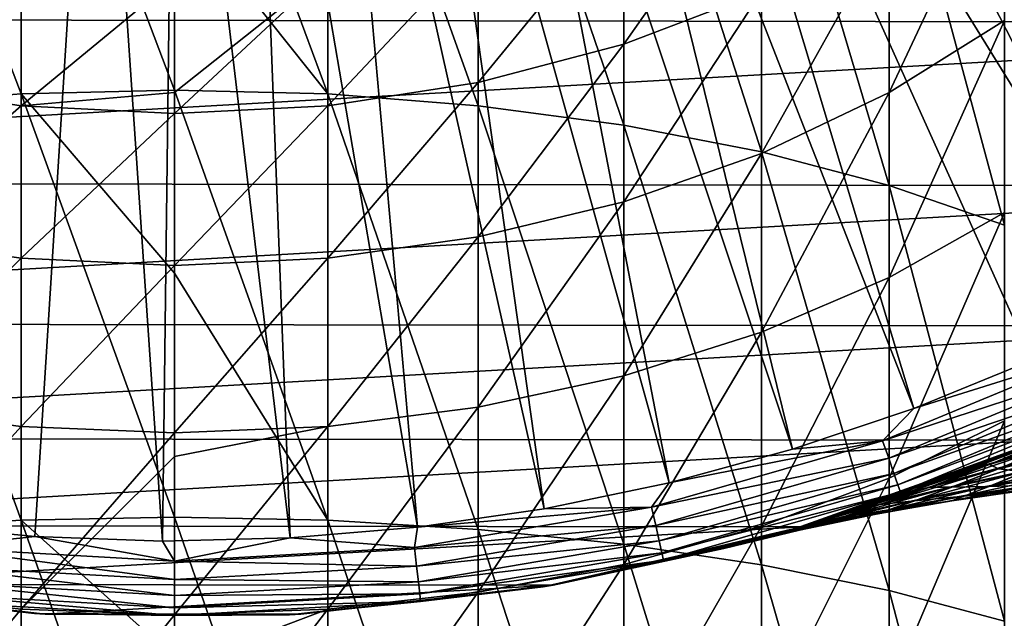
# Model space of a CAD drawing. Header units: metres. Extents: x -22 to 80, y -171 to 22.
# Tile 35 of 77: x -1.58 to 8.48, y -22.5 to -16.38. Entities that reach past the tile are written whole.
import ezdxf

# ---------------------------------------------------------------- set-up
doc = ezdxf.new("R2010")
doc.units = ezdxf.units.M
doc.layers.add('solid_12421142', color=7, linetype='CONTINUOUS')

msp = doc.modelspace()

# ---------------------------------------------------------------- linework, layer by layer
at = {"layer": 'solid_12421142'}
for points in [[(13.253094, -17.200338, 120.013718), (7.414196, -9.113272, 120.187675), (6.775, -9.597989, 120.187675)], [(13.253094, -17.200338, 120.013718), (14.263875, -16.371866, 120.013718), (7.414196, -9.113272, 120.187675)], [(12.194301, -17.966501, 120.013718), (6.775, -9.597989, 120.187675), (6.104216, -10.037956, 120.187675)], [(12.194301, -17.966501, 120.013718), (13.253094, -17.200338, 120.013718), (6.775, -9.597989, 120.187675)], [(11.091332, -18.667578, 120.013718), (6.104216, -10.037956, 120.187675), (5.404972, -10.431122, 120.187675)], [(11.091332, -18.667578, 120.013718), (12.194301, -17.966501, 120.013718), (6.104216, -10.037956, 120.187675)], [(9.948185, -19.301029, 120.013718), (5.404972, -10.431122, 120.187675), (4.680526, -10.775653, 120.187675)], [(9.948185, -19.301029, 120.013718), (11.091332, -18.667578, 120.013718), (5.404972, -10.431122, 120.187675)], [(7.558046, -20.356131, 120.013718), (4.680526, -10.775653, 120.187675), (3.934258, -11.069942, 120.187675)], [(8.768999, -19.864561, 120.013718), (9.948185, -19.301029, 120.013718), (4.680526, -10.775653, 120.187675)], [(7.558046, -20.356131, 120.013718), (8.768999, -19.864561, 120.013718), (4.680526, -10.775653, 120.187675)], [(6.319713, -20.773958, 120.013718), (3.934258, -11.069942, 120.187675), (3.169647, -11.312619, 120.187675)], [(6.319713, -20.773958, 120.013718), (7.558046, -20.356131, 120.013718), (3.934258, -11.069942, 120.187675)], [(5.058487, -21.116529, 120.013718), (3.169647, -11.312619, 120.187675), (2.390258, -11.502551, 120.187675)], [(5.058487, -21.116529, 120.013718), (6.319713, -20.773958, 120.013718), (3.169647, -11.312619, 120.187675)], [(3.778935, -21.382605, 120.013718), (2.390258, -11.502551, 120.187675), (1.599724, -11.638853, 120.187675)], [(3.778935, -21.382605, 120.013718), (5.058487, -21.116529, 120.013718), (2.390258, -11.502551, 120.187675)], [(-2.730081, -21.541653, 120.013718), (-0.801731, -11.720889, 120.187675), (-1.599724, -11.638853, 120.187675)], [(2.485694, -21.571218, 120.013718), (1.599724, -11.638853, 120.187675), (0.801731, -11.720889, 120.187675)], [(2.485694, -21.571218, 120.013718), (3.778935, -21.382605, 120.013718), (1.599724, -11.638853, 120.187675)], [(-2.730081, -21.541653, 120.013718), (-1.429171, -21.666878, 120.013718), (-0.801731, -11.720889, 120.187675)], [(-1.429171, -21.666878, 120.013718), (-0.123084, -21.713614, 120.013718), (-0.801731, -11.720889, 120.187675)], [(-0.123084, -21.713614, 120.013718), (0, -11.748277, 120.187675), (-0.801731, -11.720889, 120.187675)], [(-0.123084, -21.713614, 120.013718), (1.183449, -21.681688, 120.013718), (0, -11.748277, 120.187675)], [(1.183449, -21.681688, 120.013718), (0.801731, -11.720889, 120.187675), (0, -11.748277, 120.187675)], [(1.183449, -21.681688, 120.013718), (2.485694, -21.571218, 120.013718), (0.801731, -11.720889, 120.187675)], [(-1.566314, -12.95688, 257.164246), (-3.105829, -13.104204, 256.895782), (-1.566314, -17.139828, 259.201965)], [(-1.566314, -12.95688, 257.164246), (0, -17.099403, 259.296326), (0, -15.16759, 258.417755)], [(-1.566314, -12.95688, 257.164246), (-1.566314, -17.139828, 259.201965), (0, -17.099403, 259.296326)], [(0, -12.90749, 257.254242), (0, -15.16759, 258.417755), (1.566314, -17.139828, 259.201965)], [(1.566314, -12.95688, 257.164246), (0, -12.90749, 257.254242), (1.566314, -17.139828, 259.201965)], [(1.566314, -12.95688, 257.164246), (1.566314, -17.139828, 259.201965), (3.105829, -17.260408, 258.920471)], [(3.105829, -13.104204, 256.895782), (1.566314, -12.95688, 257.164246), (3.105829, -17.260408, 258.920471)], [(-3.105829, -13.104204, 256.895782), (-3.105829, -17.260408, 258.920471), (-1.566314, -17.139828, 259.201965)], [(3.105829, -13.104204, 256.895782), (3.105829, -17.260408, 258.920471), (4.592201, -17.459084, 258.456665)], [(4.592201, -13.346943, 256.453461), (3.105829, -13.104204, 256.895782), (4.592201, -17.459084, 258.456665)], [(4.592201, -13.346943, 256.453461), (4.592201, -17.459084, 258.456665), (6, -17.732452, 257.818512)], [(6, -13.680943, 255.844833), (4.592201, -13.346943, 256.453461), (6, -17.732452, 257.818512)], [(6, -13.680943, 255.844833), (6, -17.732452, 257.818512), (7.305137, -18.07584, 257.016907)], [(7.305137, -14.100487, 255.080322), (6, -13.680943, 255.844833), (7.305137, -18.07584, 257.016907)], [(7.305137, -14.100487, 255.080322), (7.305137, -18.07584, 257.016907), (8.485281, -18.483368, 256.065552)], [(8.485281, -14.598399, 254.173004), (7.305137, -14.100487, 255.080322), (8.485281, -18.483368, 256.065552)], [(17.187214, -14.520933), (15.390841, -16.412615), (-15.444665, -16.362181)], [(6, -14.622163, 229.271729), (6, -16.090895, 231.279449), (4.592201, -16.63065, 230.842819)], [(4.592201, -15.201736, 228.889526), (6, -14.622163, 229.271729), (4.592201, -16.63065, 230.842819)], [(8.485281, -14.608249, 232.478836), (8.485281, -16.388226, 234.472778), (7.305137, -17.125917, 233.746872)], [(7.305137, -15.412893, 231.827927), (8.485281, -14.608249, 232.478836), (7.305137, -17.125917, 233.746872)], [(0, -15.16759, 258.417755), (0, -17.099403, 259.296326), (1.566314, -17.139828, 259.201965)], [(4.592201, -15.201736, 228.889526), (4.592201, -16.63065, 230.842819), (3.105829, -17.022924, 230.525497)], [(3.105829, -15.62295, 228.611755), (4.592201, -15.201736, 228.889526), (3.105829, -17.022924, 230.525497)], [(7.305137, -15.412893, 231.827927), (7.305137, -17.125917, 233.746872), (6, -17.747501, 233.135208)], [(6, -16.090895, 231.279449), (7.305137, -15.412893, 231.827927), (6, -17.747501, 233.135208)], [(-3.105829, -15.62295, 228.611755), (-1.566314, -15.878595, 228.443176), (-3.105829, -17.022924, 230.525497)], [(3.105829, -15.62295, 228.611755), (3.105829, -17.022924, 230.525497), (1.566314, -17.261005, 230.332901)], [(1.566314, -15.878595, 228.443176), (3.105829, -15.62295, 228.611755), (1.566314, -17.261005, 230.332901)], [(-1.566314, -15.878595, 228.443176), (-1.566314, -17.261005, 230.332901), (-3.105829, -17.022924, 230.525497)], [(-1.566314, -15.878595, 228.443176), (0, -15.9643, 228.386658), (-1.566314, -17.261005, 230.332901)], [(1.566314, -15.878595, 228.443176), (1.566314, -17.261005, 230.332901), (0, -17.340822, 230.268341)], [(1.566314, -15.878595, 228.443176), (0, -17.340822, 230.268341), (0, -17.124641, 229.997116)], [(0, -15.9643, 228.386658), (1.566314, -15.878595, 228.443176), (0, -17.124641, 229.997116)], [(-1.566314, -17.261005, 230.332901), (0, -15.9643, 228.386658), (0, -17.124641, 229.997116)], [(6, -16.090895, 231.279449), (6, -17.747501, 233.135208), (4.592201, -18.242344, 232.64827)], [(4.592201, -16.63065, 230.842819), (6, -16.090895, 231.279449), (4.592201, -18.242344, 232.64827)], [(15.390841, -16.412615), (-13.442631, -18.040722), (-15.444665, -16.362181)], [(8.485281, -16.388226, 234.472778), (8.485281, -18.353273, 236.284622), (7.305137, -19.01705, 235.490555)], [(7.305137, -17.125917, 233.746872), (8.485281, -16.388226, 234.472778), (7.305137, -19.01705, 235.490555)], [(15.390841, -16.412615), (13.386173, -18.08292), (-13.442631, -18.040722)], [(4.592201, -16.63065, 230.842819), (4.592201, -18.242344, 232.64827), (3.105829, -18.601978, 232.294373)], [(3.105829, -17.022924, 230.525497), (4.592201, -16.63065, 230.842819), (3.105829, -18.601978, 232.294373)], [(-3.105829, -17.022924, 230.525497), (-1.566314, -17.261005, 230.332901), (-3.105829, -18.601978, 232.294373)], [(-1.566314, -17.139828, 259.201965), (0, -18.972271, 260.052368), (0, -17.099403, 259.296326)], [(0, -17.099403, 259.296326), (0, -18.972271, 260.052368), (1.566314, -21.500753, 260.824188)], [(1.566314, -17.139828, 259.201965), (0, -17.099403, 259.296326), (1.566314, -21.500753, 260.824188)], [(3.105829, -17.022924, 230.525497), (3.105829, -18.601978, 232.294373), (1.566314, -18.820251, 232.07959)], [(1.566314, -17.261005, 230.332901), (3.105829, -17.022924, 230.525497), (1.566314, -18.820251, 232.07959)], [(-1.566314, -17.139828, 259.201965), (-3.105829, -17.260408, 258.920471), (-1.566314, -21.500753, 260.824188)], [(-1.566314, -17.261005, 230.332901), (0, -17.124641, 229.997116), (0, -17.340822, 230.268341)], [(-1.566314, -17.139828, 259.201965), (0, -21.469677, 260.922028), (0, -18.972271, 260.052368)], [(-1.566314, -17.139828, 259.201965), (-1.566314, -21.500753, 260.824188), (0, -21.469677, 260.922028)], [(1.566314, -17.139828, 259.201965), (1.566314, -21.500753, 260.824188), (3.105829, -21.593454, 260.532318)], [(3.105829, -17.260408, 258.920471), (1.566314, -17.139828, 259.201965), (3.105829, -21.593454, 260.532318)], [(7.305137, -17.125917, 233.746872), (7.305137, -19.01705, 235.490555), (6, -19.576353, 234.821472)], [(6, -17.747501, 233.135208), (7.305137, -17.125917, 233.746872), (6, -19.576353, 234.821472)], [(-3.105829, -17.260408, 258.920471), (-3.105829, -21.593454, 260.532318), (-1.566314, -21.500753, 260.824188)], [(-1.566314, -17.261005, 230.332901), (-1.566314, -18.820251, 232.07959), (-3.105829, -18.601978, 232.294373)], [(-1.566314, -17.261005, 230.332901), (0, -17.340822, 230.268341), (-1.566314, -18.820251, 232.07959)], [(1.566314, -17.261005, 230.332901), (1.566314, -18.820251, 232.07959), (0, -18.893425, 232.007584)], [(1.566314, -17.261005, 230.332901), (0, -18.893425, 232.007584), (0, -17.340822, 230.268341)], [(3.105829, -17.260408, 258.920471), (3.105829, -21.593454, 260.532318), (4.592201, -21.746191, 260.051422)], [(4.592201, -17.459084, 258.456665), (3.105829, -17.260408, 258.920471), (4.592201, -21.746191, 260.051422)], [(-1.566314, -18.820251, 232.07959), (0, -17.340822, 230.268341), (0, -18.893425, 232.007584)], [(4.592201, -17.459084, 258.456665), (4.592201, -21.746191, 260.051422), (6, -21.95635, 259.389771)], [(6, -17.732452, 257.818512), (4.592201, -17.459084, 258.456665), (6, -21.95635, 259.389771)], [(6, -17.747501, 233.135208), (6, -19.576353, 234.821472), (4.592201, -20.021614, 234.288803)], [(4.592201, -18.242344, 232.64827), (6, -17.747501, 233.135208), (4.592201, -20.021614, 234.288803)], [(6, -17.732452, 257.818512), (6, -21.95635, 259.389771), (7.305137, -22.220337, 258.558624)], [(7.305137, -18.07584, 257.016907), (6, -17.732452, 257.818512), (7.305137, -22.220337, 258.558624)], [(13.386173, -18.08292), (-11.252254, -19.484221), (-13.442631, -18.040722)], [(13.386173, -18.08292), (11.197533, -19.515715), (-11.252254, -19.484221)], [(7.305137, -18.07584, 257.016907), (7.305137, -22.220337, 258.558624), (8.485281, -22.533634, 257.572205)], [(8.485281, -18.483368, 256.065552), (7.305137, -18.07584, 257.016907), (8.485281, -22.533634, 257.572205)], [(4.592201, -18.242344, 232.64827), (4.592201, -20.021614, 234.288803), (3.105829, -20.345215, 233.901688)], [(3.105829, -18.601978, 232.294373), (4.592201, -18.242344, 232.64827), (3.105829, -20.345215, 233.901688)], [(8.485281, -18.353273, 236.284622), (8.485281, -20.484848, 237.897247), (7.305137, -21.068445, 237.042511)], [(7.305137, -19.01705, 235.490555), (8.485281, -18.353273, 236.284622), (7.305137, -21.068445, 237.042511)], [(-3.105829, -18.601978, 232.294373), (-1.566314, -18.820251, 232.07959), (-3.105829, -20.345215, 233.901688)], [(3.105829, -18.601978, 232.294373), (3.105829, -20.345215, 233.901688), (1.566314, -20.541616, 233.666748)], [(1.566314, -18.820251, 232.07959), (3.105829, -18.601978, 232.294373), (1.566314, -20.541616, 233.666748)], [(-1.566314, -18.820251, 232.07959), (-1.566314, -20.541616, 233.666748), (-3.105829, -20.345215, 233.901688)], [(-1.566314, -18.820251, 232.07959), (0, -18.893425, 232.007584), (-1.566314, -20.541616, 233.666748)], [(1.566314, -18.820251, 232.07959), (1.566314, -20.541616, 233.666748), (0, -20.607458, 233.587982)], [(1.566314, -18.820251, 232.07959), (0, -20.607458, 233.587982), (0, -18.893425, 232.007584)], [(-1.566314, -20.541616, 233.666748), (0, -18.893425, 232.007584), (0, -20.607458, 233.587982)], [(0, -18.972271, 260.052368), (0, -21.469677, 260.922028), (1.566314, -21.500753, 260.824188)], [(7.305137, -19.01705, 235.490555), (7.305137, -21.068445, 237.042511), (6, -21.56019, 236.322327)], [(6, -19.576353, 234.821472), (7.305137, -19.01705, 235.490555), (6, -21.56019, 236.322327)], [(11.197533, -19.515715), (-8.909835, -20.659353), (-11.252254, -19.484221)], [(11.197533, -19.515715), (8.861232, -20.680548), (-8.909835, -20.659353)], [(6, -19.576353, 234.821472), (6, -21.56019, 236.322327), (4.592201, -21.951668, 235.748978)], [(4.592201, -20.021614, 234.288803), (6, -19.576353, 234.821472), (4.592201, -21.951668, 235.748978)], [(7.238883, -20.68754, 119.983719), (9.509636, -19.746962, 119.983719), (7.558046, -20.356131, 120.013718)], [(9.592085, -19.918169, 119.902275), (9.509636, -19.746962, 119.983719), (7.238883, -20.68754, 119.983719)], [(9.509636, -19.746962, 119.983719), (8.768999, -19.864561, 120.013718), (7.558046, -20.356131, 120.013718)], [(9.592085, -19.918169, 119.902275), (7.238883, -20.68754, 119.983719), (7.301644, -20.866899, 119.902275)], [(9.592085, -19.918169, 119.902275), (7.301644, -20.866899, 119.902275), (9.662725, -20.064856, 119.774864)], [(4.592201, -20.021614, 234.288803), (4.592201, -21.951668, 235.748978), (3.105829, -22.236179, 235.332291)], [(3.105829, -20.345215, 233.901688), (4.592201, -20.021614, 234.288803), (3.105829, -22.236179, 235.332291)], [(7.301644, -20.866899, 119.902275), (7.355417, -21.020575, 119.774864), (9.662725, -20.064856, 119.774864)], [(9.662725, -20.064856, 119.774864), (7.355417, -21.020575, 119.774864), (9.716841, -20.177227, 119.609985)], [(7.355417, -21.020575, 119.774864), (7.396611, -21.138298, 119.609985), (9.716841, -20.177227, 119.609985)], [(9.716841, -20.177227, 119.609985), (7.396611, -21.138298, 119.609985), (9.750816, -20.24778, 119.418648)], [(7.396611, -21.138298, 119.609985), (7.422473, -21.212212, 119.418648), (9.750816, -20.24778, 119.418648)], [(9.750816, -20.24778, 119.418648), (7.422473, -21.212212, 119.418648), (8.764097, -20.722948, 119.213844)], [(-3.105829, -20.345215, 233.901688), (-1.566314, -20.541616, 233.666748), (-3.105829, -22.236179, 235.332291)], [(3.105829, -20.345215, 233.901688), (3.105829, -22.236179, 235.332291), (1.566314, -22.408857, 235.079391)], [(1.566314, -20.541616, 233.666748), (3.105829, -20.345215, 233.901688), (1.566314, -22.408857, 235.079391)], [(7.238883, -20.68754, 119.983719), (7.558046, -20.356131, 120.013718), (6.319713, -20.773958, 120.013718)], [(9.760553, -20.39016, 76.217873), (9.138861, -20.592939, 76.427055), (8.401072, -20.902494, 75.169418)], [(9.760553, -20.39016, 76.217873), (8.401072, -20.902494, 75.169418), (9.069302, -20.703938, 75.00444)], [(8.485281, -20.484848, 237.897247), (8.485281, -22.762835, 239.295425), (7.305137, -23.260748, 238.388123)], [(7.305137, -21.068445, 237.042511), (8.485281, -20.484848, 237.897247), (7.305137, -23.260748, 238.388123)], [(8.482478, -20.951212, 73.802689), (9.196823, -20.784821, 73.680489), (9.751851, -20.528273, 74.850739)], [(9.069302, -20.703938, 75.00444), (8.482478, -20.951212, 73.802689), (9.751851, -20.528273, 74.850739)], [(-1.566314, -20.541616, 233.666748), (-1.566314, -22.408857, 235.079391), (-3.105829, -22.236179, 235.332291)], [(-1.566314, -20.541616, 233.666748), (0, -20.607458, 233.587982), (-1.566314, -22.408857, 235.079391)], [(-1.566314, -22.408857, 235.079391), (0, -20.607458, 233.587982), (0, -20.849854, 233.787918)], [(1.566314, -20.541616, 233.666748), (1.566314, -22.408857, 235.079391), (0, -22.466747, 234.994598)], [(1.566314, -20.541616, 233.666748), (0, -22.466747, 234.994598), (0, -20.849854, 233.787918)], [(0, -20.607458, 233.587982), (1.566314, -20.541616, 233.666748), (0, -20.849854, 233.787918)], [(9.064876, -20.624252, 59.689278), (8.00737, -21.026936, 60.219112), (8.568189, -20.804714, 59.31575)], [(9.064876, -20.624252, 59.689278), (8.3323, -20.928911, 60.955143), (8.00737, -21.026936, 60.219112)], [(9.138861, -20.592939, 76.427055), (8.665669, -20.764299, 76.835747), (8.116998, -20.984859, 75.966553)], [(8.401072, -20.902494, 75.169418), (9.138861, -20.592939, 76.427055), (8.116998, -20.984859, 75.966553)], [(9.007415, -20.72908, 61.108994), (8.3323, -20.928911, 60.955143), (9.064876, -20.624252, 59.689278)], [(8.861232, -20.680548), (-6.45448, -21.554235), (-8.909835, -20.659353)], [(8.861232, -20.680548), (6.412918, -21.566597), (-6.45448, -21.554235)], [(4.877097, -21.367958, 119.983719), (7.238883, -20.68754, 119.983719), (5.058487, -21.116529, 120.013718)], [(7.301644, -20.866899, 119.902275), (7.238883, -20.68754, 119.983719), (4.877097, -21.367958, 119.983719)], [(7.238883, -20.68754, 119.983719), (6.319713, -20.773958, 120.013718), (5.058487, -21.116529, 120.013718)], [(8.665669, -20.764299, 76.835747), (8.764097, -20.722948, 119.213844), (6.308119, -21.59763, 119.213844)], [(7.422473, -21.212212, 119.418648), (6.308119, -21.59763, 119.213844), (8.764097, -20.722948, 119.213844)], [(6.678596, -21.485956, 62.868671), (6.412918, -21.566597), (8.861232, -20.680548)], [(7.060455, -21.36352, 61.999786), (6.678596, -21.485956, 62.868671), (8.861232, -20.680548)], [(7.504178, -21.211725, 61.113155), (7.060455, -21.36352, 61.999786), (8.861232, -20.680548)], [(8.00737, -21.026936, 60.219112), (7.504178, -21.211725, 61.113155), (8.861232, -20.680548)], [(9.069302, -20.703938, 75.00444), (8.401072, -20.902494, 75.169418), (7.779397, -21.14109, 73.934212)], [(9.069302, -20.703938, 75.00444), (7.779397, -21.14109, 73.934212), (8.482478, -20.951212, 73.802689)], [(8.568189, -20.804714, 59.31575), (8.00737, -21.026936, 60.219112), (8.861232, -20.680548)], [(8.425757, -20.97299, 62.321987), (8.3323, -20.928911, 60.955143), (9.007415, -20.72908, 61.108994)], [(8.425757, -20.97299, 62.321987), (9.007415, -20.72908, 61.108994), (9.145001, -20.806437, 62.43552)], [(8.116998, -20.984859, 75.966553), (8.665669, -20.764299, 76.835747), (6.308119, -21.59763, 119.213844)], [(7.994878, -21.143375, 72.591957), (8.732965, -20.987568, 72.493904), (9.196823, -20.784821, 73.680489)], [(8.482478, -20.951212, 73.802689), (7.994878, -21.143375, 72.591957), (9.196823, -20.784821, 73.680489)], [(8.425757, -20.97299, 62.321987), (9.145001, -20.806437, 62.43552), (8.686736, -21.006296, 63.63612)], [(-1.566314, -22.408857, 235.079391), (0, -20.849854, 233.787918), (0, -22.466747, 234.994598)], [(7.301644, -20.866899, 119.902275), (4.877097, -21.367958, 119.983719), (4.919382, -21.553219, 119.902275)], [(7.301644, -20.866899, 119.902275), (4.919382, -21.553219, 119.902275), (7.355417, -21.020575, 119.774864)], [(8.401072, -20.902494, 75.169418), (7.566867, -21.189444, 75.000916), (7.092277, -21.352976, 74.07238)], [(7.779397, -21.14109, 73.934212), (8.401072, -20.902494, 75.169418), (7.092277, -21.352976, 74.07238)], [(8.3323, -20.928911, 60.955143), (7.504178, -21.211725, 61.113155), (8.00737, -21.026936, 60.219112)], [(8.3323, -20.928911, 60.955143), (7.717628, -21.163027, 62.199371), (7.504178, -21.211725, 61.113155)], [(8.401072, -20.902494, 75.169418), (8.116998, -20.984859, 75.966553), (7.566867, -21.189444, 75.000916)], [(8.425757, -20.97299, 62.321987), (7.717628, -21.163027, 62.199371), (8.3323, -20.928911, 60.955143)], [(8.363775, -21.140591, 71.281029), (9.126348, -21.018459, 71.212776), (9.47861, -20.855852, 72.406456)], [(8.732965, -20.987568, 72.493904), (8.363775, -21.140591, 71.281029), (9.47861, -20.855852, 72.406456)], [(4.919382, -21.553219, 119.902275), (4.95561, -21.711946, 119.774864), (7.355417, -21.020575, 119.774864)], [(7.355417, -21.020575, 119.774864), (4.95561, -21.711946, 119.774864), (7.396611, -21.138298, 119.609985)], [(7.566867, -21.189444, 75.000916), (8.116998, -20.984859, 75.966553), (6.308119, -21.59763, 119.213844)], [(8.482478, -20.951212, 73.802689), (7.779397, -21.14109, 73.934212), (7.265525, -21.323151, 72.697327)], [(8.482478, -20.951212, 73.802689), (7.265525, -21.323151, 72.697327), (7.994878, -21.143375, 72.591957)], [(7.607009, -21.287178, 71.356949), (8.363775, -21.140591, 71.281029), (8.732965, -20.987568, 72.493904)], [(7.994878, -21.143375, 72.591957), (7.607009, -21.287178, 71.356949), (8.732965, -20.987568, 72.493904)], [(7.945217, -21.161604, 63.544624), (7.717628, -21.163027, 62.199371), (8.425757, -20.97299, 62.321987)], [(7.945217, -21.161604, 63.544624), (8.425757, -20.97299, 62.321987), (8.686736, -21.006296, 63.63612)], [(7.945217, -21.161604, 63.544624), (8.686736, -21.006296, 63.63612), (8.326202, -21.155272, 64.863831)], [(8.097851, -21.245102, 70.021851), (8.873949, -21.129547, 69.978012), (9.126348, -21.018459, 71.212776)], [(8.363775, -21.140591, 71.281029), (8.097851, -21.245102, 70.021851), (9.126348, -21.018459, 71.212776)], [(8.326202, -21.155272, 64.863831), (8.686736, -21.006296, 63.63612), (9.091133, -21.0338, 64.927139)], [(8.326202, -21.155272, 64.863831), (9.091133, -21.0338, 64.927139), (8.850665, -21.139465, 66.174828)], [(4.877097, -21.367958, 119.983719), (5.058487, -21.116529, 120.013718), (3.778935, -21.382605, 120.013718)], [(4.95561, -21.711946, 119.774864), (4.983364, -21.833544, 119.609985), (7.396611, -21.138298, 119.609985)], [(7.396611, -21.138298, 119.609985), (4.983364, -21.833544, 119.609985), (7.422473, -21.212212, 119.418648)], [(7.305137, -21.068445, 237.042511), (7.305137, -23.260748, 238.388123), (6, -23.680292, 237.623611)], [(6, -21.56019, 236.322327), (7.305137, -21.068445, 237.042511), (6, -23.680292, 237.623611)], [(7.954539, -21.29953, 68.73233), (8.738276, -21.18742, 68.716225), (8.873949, -21.129547, 69.978012)], [(8.097851, -21.245102, 70.021851), (7.954539, -21.29953, 68.73233), (8.873949, -21.129547, 69.978012)], [(8.073076, -21.254511, 66.135155), (8.850665, -21.139465, 66.174828), (8.730107, -21.190853, 67.443382)], [(8.073076, -21.254511, 66.135155), (8.326202, -21.155272, 64.863831), (8.850665, -21.139465, 66.174828)], [(4.983364, -21.833544, 119.609985), (5.000789, -21.909885, 119.418648), (7.422473, -21.212212, 119.418648)], [(7.422473, -21.212212, 119.418648), (5.000789, -21.909885, 119.418648), (6.308119, -21.59763, 119.213844)], [(7.092277, -21.352976, 74.07238), (7.566867, -21.189444, 75.000916), (6.308119, -21.59763, 119.213844)], [(7.717628, -21.163027, 62.199371), (6.678596, -21.485956, 62.868671), (7.060455, -21.36352, 61.999786)], [(7.717628, -21.163027, 62.199371), (7.212313, -21.340876, 63.446049), (6.678596, -21.485956, 62.868671)], [(7.779397, -21.14109, 73.934212), (7.092277, -21.352976, 74.07238), (6.69795, -21.479931, 73.181885)], [(7.265525, -21.323151, 72.697327), (7.779397, -21.14109, 73.934212), (6.69795, -21.479931, 73.181885)], [(7.994878, -21.143375, 72.591957), (7.265525, -21.323151, 72.697327), (6.857026, -21.458094, 71.438164)], [(7.994878, -21.143375, 72.591957), (6.857026, -21.458094, 71.438164), (7.607009, -21.287178, 71.356949)], [(7.717628, -21.163027, 62.199371), (7.060455, -21.36352, 61.999786), (7.504178, -21.211725, 61.113155)], [(7.945217, -21.161604, 63.544624), (7.212313, -21.340876, 63.446049), (7.717628, -21.163027, 62.199371)], [(7.56699, -21.301203, 64.793243), (7.212313, -21.340876, 63.446049), (7.945217, -21.161604, 63.544624)], [(7.326362, -21.385359, 70.070381), (8.097851, -21.245102, 70.021851), (8.363775, -21.140591, 71.281029)], [(7.607009, -21.287178, 71.356949), (7.326362, -21.385359, 70.070381), (8.363775, -21.140591, 71.281029)], [(7.56699, -21.301203, 64.793243), (8.326202, -21.155272, 64.863831), (8.073076, -21.254511, 66.135155)], [(7.56699, -21.301203, 64.793243), (7.945217, -21.161604, 63.544624), (8.326202, -21.155272, 64.863831)], [(7.945867, -21.302769, 67.430931), (8.730107, -21.190853, 67.443382), (8.738276, -21.18742, 68.716225)], [(7.954539, -21.29953, 68.73233), (7.945867, -21.302769, 67.430931), (8.738276, -21.18742, 68.716225)], [(7.945867, -21.302769, 67.430931), (8.073076, -21.254511, 66.135155), (8.730107, -21.190853, 67.443382)], [(7.212313, -21.340876, 63.446049), (6.360347, -21.582308, 63.717358), (6.678596, -21.485956, 62.868671)], [(7.212313, -21.340876, 63.446049), (6.814475, -21.471458, 64.717606), (6.360347, -21.582308, 63.717358)], [(7.265525, -21.323151, 72.697327), (6.69795, -21.479931, 73.181885), (6.371767, -21.578939, 72.324806)], [(6.857026, -21.458094, 71.438164), (7.265525, -21.323151, 72.697327), (6.371767, -21.578939, 72.324806)], [(7.607009, -21.287178, 71.356949), (6.857026, -21.458094, 71.438164), (6.560325, -21.550184, 70.122154)], [(7.607009, -21.287178, 71.356949), (6.560325, -21.550184, 70.122154), (7.326362, -21.385359, 70.070381)], [(7.56699, -21.301203, 64.793243), (6.814475, -21.471458, 64.717606), (7.212313, -21.340876, 63.446049)], [(7.300043, -21.394257, 66.091171), (6.814475, -21.471458, 64.717606), (7.56699, -21.301203, 64.793243)], [(7.165603, -21.43951, 67.417168), (7.945867, -21.302769, 67.430931), (7.954539, -21.29953, 68.73233)], [(7.174797, -21.436464, 68.750122), (7.165603, -21.43951, 67.417168), (7.954539, -21.29953, 68.73233)], [(7.165603, -21.43951, 67.417168), (7.300043, -21.394257, 66.091171), (7.945867, -21.302769, 67.430931)], [(7.174797, -21.436464, 68.750122), (7.954539, -21.29953, 68.73233), (8.097851, -21.245102, 70.021851)], [(7.326362, -21.385359, 70.070381), (7.174797, -21.436464, 68.750122), (8.097851, -21.245102, 70.021851)], [(7.300043, -21.394257, 66.091171), (8.073076, -21.254511, 66.135155), (7.945867, -21.302769, 67.430931)], [(7.300043, -21.394257, 66.091171), (7.56699, -21.301203, 64.793243), (8.073076, -21.254511, 66.135155)], [(2.453979, -21.779663, 119.983719), (4.877097, -21.367958, 119.983719), (2.485694, -21.571218, 120.013718)], [(4.919382, -21.553219, 119.902275), (4.877097, -21.367958, 119.983719), (2.453979, -21.779663, 119.983719)], [(4.877097, -21.367958, 119.983719), (3.778935, -21.382605, 120.013718), (2.485694, -21.571218, 120.013718)], [(6.69795, -21.479931, 73.181885), (7.092277, -21.352976, 74.07238), (6.308119, -21.59763, 119.213844)], [(7.174797, -21.436464, 68.750122), (6.399825, -21.598091, 68.769089), (6.390092, -21.600943, 67.402489)], [(7.174797, -21.436464, 68.750122), (6.390092, -21.600943, 67.402489), (7.165603, -21.43951, 67.417168)], [(7.165603, -21.43951, 67.417168), (6.390092, -21.600943, 67.402489), (6.532409, -21.558573, 66.044205)], [(7.326362, -21.385359, 70.070381), (6.560325, -21.550184, 70.122154), (6.399825, -21.598091, 68.769089)], [(7.326362, -21.385359, 70.070381), (6.399825, -21.598091, 68.769089), (7.174797, -21.436464, 68.750122)], [(7.300043, -21.394257, 66.091171), (6.532409, -21.558573, 66.044205), (6.814475, -21.471458, 64.717606)], [(7.165603, -21.43951, 67.417168), (6.532409, -21.558573, 66.044205), (7.300043, -21.394257, 66.091171)], [(-1.566314, -21.500753, 260.824188), (-3.105829, -21.593454, 260.532318), (-1.566314, -25.998505, 262.015625)], [(-2.453979, -21.779663, 119.983719), (-1.429171, -21.666878, 120.013718), (-2.730081, -21.541653, 120.013718)], [(-1.566314, -21.500753, 260.824188), (0, -22.903681, 261.352997), (0, -21.469677, 260.922028)], [(-1.566314, -21.500753, 260.824188), (0, -25.977068, 262.116028), (0, -22.903681, 261.352997)], [(-1.566314, -21.500753, 260.824188), (-1.566314, -25.998505, 262.015625), (0, -25.977068, 262.116028)], [(0, -21.469677, 260.922028), (0, -22.903681, 261.352997), (1.566314, -25.998505, 262.015625)], [(1.566314, -21.500753, 260.824188), (0, -21.469677, 260.922028), (1.566314, -25.998505, 262.015625)], [(1.566314, -21.500753, 260.824188), (1.566314, -25.998505, 262.015625), (3.105829, -26.062449, 261.716156)], [(3.105829, -21.593454, 260.532318), (1.566314, -21.500753, 260.824188), (3.105829, -26.062449, 261.716156)], [(6.814475, -21.471458, 64.717606), (5.900855, -21.712437, 65.356483), (6.101155, -21.657005, 64.546753)], [(6.814475, -21.471458, 64.717606), (6.532409, -21.558573, 66.044205), (5.900855, -21.712437, 65.356483)], [(6.857026, -21.458094, 71.438164), (6.11212, -21.653913, 71.500595), (5.90943, -21.710104, 70.699532)], [(6.560325, -21.550184, 70.122154), (6.857026, -21.458094, 71.438164), (5.90943, -21.710104, 70.699532)], [(6.814475, -21.471458, 64.717606), (6.101155, -21.657005, 64.546753), (6.360347, -21.582308, 63.717358)], [(6.857026, -21.458094, 71.438164), (6.371767, -21.578939, 72.324806), (6.11212, -21.653913, 71.500595)], [(6.371767, -21.578939, 72.324806), (6.69795, -21.479931, 73.181885), (6.308119, -21.59763, 119.213844)], [(6.678596, -21.485956, 62.868671), (6.360347, -21.582308, 63.717358), (6.412918, -21.566597)], [(6.412918, -21.566597), (-3.907397, -22.157206), (-6.45448, -21.554235)], [(6.412918, -21.566597), (3.871948, -22.163597), (-3.907397, -22.157206)], [(-3.105829, -21.593454, 260.532318), (-3.105829, -26.062449, 261.716156), (-1.566314, -25.998505, 262.015625)], [(2.453979, -21.779663, 119.983719), (2.485694, -21.571218, 120.013718), (1.183449, -21.681688, 120.013718)], [(4.919382, -21.553219, 119.902275), (2.453979, -21.779663, 119.983719), (2.475255, -21.968493, 119.902275)], [(4.919382, -21.553219, 119.902275), (2.475255, -21.968493, 119.902275), (4.95561, -21.711946, 119.774864)], [(3.105829, -21.593454, 260.532318), (3.105829, -26.062449, 261.716156), (4.592201, -26.167807, 261.222717)], [(4.592201, -21.746191, 260.051422), (3.105829, -21.593454, 260.532318), (4.592201, -26.167807, 261.222717)], [(6.11212, -21.653913, 71.500595), (6.308119, -21.59763, 119.213844), (3.767448, -22.182343, 119.213844)], [(5.000789, -21.909885, 119.418648), (3.767448, -22.182343, 119.213844), (6.308119, -21.59763, 119.213844)], [(5.616549, -21.787712, 67.659676), (3.871948, -22.163597), (6.412918, -21.566597)], [(6, -21.56019, 236.322327), (6, -23.680292, 237.623611), (4.592201, -24.014292, 237.014984)], [(4.592201, -21.951668, 235.748978), (6, -21.56019, 236.322327), (4.592201, -24.014292, 237.014984)], [(5.662314, -21.775864, 66.907013), (5.616549, -21.787712, 67.659676), (6.412918, -21.566597)], [(6.399825, -21.598091, 68.769089), (5.618376, -21.787241, 68.407562), (5.616549, -21.787712, 67.659676)], [(6.390092, -21.600943, 67.402489), (6.399825, -21.598091, 68.769089), (5.616549, -21.787712, 67.659676)], [(6.390092, -21.600943, 67.402489), (5.616549, -21.787712, 67.659676), (5.662314, -21.775864, 66.907013)], [(6.399825, -21.598091, 68.769089), (5.666004, -21.774902, 69.157883), (5.618376, -21.787241, 68.407562)], [(5.755097, -21.751526, 66.141708), (5.662314, -21.775864, 66.907013), (6.412918, -21.566597)], [(6.390092, -21.600943, 67.402489), (5.662314, -21.775864, 66.907013), (5.755097, -21.751526, 66.141708)], [(6.560325, -21.550184, 70.122154), (5.762961, -21.749443, 69.920464), (5.666004, -21.774902, 69.157883)], [(6.399825, -21.598091, 68.769089), (6.560325, -21.550184, 70.122154), (5.666004, -21.774902, 69.157883)], [(6.532409, -21.558573, 66.044205), (5.755097, -21.751526, 66.141708), (5.900855, -21.712437, 65.356483)], [(6.532409, -21.558573, 66.044205), (6.390092, -21.600943, 67.402489), (5.755097, -21.751526, 66.141708)], [(5.900855, -21.712437, 65.356483), (5.755097, -21.751526, 66.141708), (6.412918, -21.566597)], [(6.560325, -21.550184, 70.122154), (5.90943, -21.710104, 70.699532), (5.762961, -21.749443, 69.920464)], [(6.101155, -21.657005, 64.546753), (5.900855, -21.712437, 65.356483), (6.412918, -21.566597)], [(6.360347, -21.582308, 63.717358), (6.101155, -21.657005, 64.546753), (6.412918, -21.566597)], [(6.11212, -21.653913, 71.500595), (6.371767, -21.578939, 72.324806), (6.308119, -21.59763, 119.213844)], [(-2.453979, -21.779663, 119.983719), (0, -21.917475, 119.983719), (-1.429171, -21.666878, 120.013718)], [(0, -21.917475, 119.983719), (-0.123084, -21.713614, 120.013718), (-1.429171, -21.666878, 120.013718)], [(0, -21.917475, 119.983719), (1.183449, -21.681688, 120.013718), (-0.123084, -21.713614, 120.013718)], [(0, -21.917475, 119.983719), (2.453979, -21.779663, 119.983719), (1.183449, -21.681688, 120.013718)], [(2.475255, -21.968493, 119.902275), (2.493484, -22.13028, 119.774864), (4.95561, -21.711946, 119.774864)], [(4.95561, -21.711946, 119.774864), (2.493484, -22.13028, 119.774864), (4.983364, -21.833544, 119.609985)], [(5.90943, -21.710104, 70.699532), (6.11212, -21.653913, 71.500595), (3.767448, -22.182343, 119.213844)], [(5.762961, -21.749443, 69.920464), (5.90943, -21.710104, 70.699532), (3.767448, -22.182343, 119.213844)], [(0, -22.1075, 119.902275), (-2.453979, -21.779663, 119.983719), (-2.475255, -21.968493, 119.902275)], [(0, -22.1075, 119.902275), (0, -21.917475, 119.983719), (-2.453979, -21.779663, 119.983719)], [(2.475255, -21.968493, 119.902275), (2.453979, -21.779663, 119.983719), (0, -21.917475, 119.983719)], [(2.493484, -22.13028, 119.774864), (2.507448, -22.254217, 119.609985), (4.983364, -21.833544, 119.609985)], [(4.983364, -21.833544, 119.609985), (2.507448, -22.254217, 119.609985), (5.000789, -21.909885, 119.418648)], [(5.666004, -21.774902, 69.157883), (5.762961, -21.749443, 69.920464), (3.767448, -22.182343, 119.213844)], [(5.618376, -21.787241, 68.407562), (5.666004, -21.774902, 69.157883), (3.767448, -22.182343, 119.213844)], [(5.616549, -21.787712, 67.659676), (5.618376, -21.787241, 68.407562), (3.767448, -22.182343, 119.213844)], [(5.616549, -21.787712, 67.659676), (3.767448, -22.182343, 119.213844), (3.871948, -22.163597)], [(4.592201, -21.746191, 260.051422), (4.592201, -26.167807, 261.222717), (6, -26.312773, 260.543762)], [(6, -21.95635, 259.389771), (4.592201, -21.746191, 260.051422), (6, -26.312773, 260.543762)], [(2.475255, -21.968493, 119.902275), (0, -21.917475, 119.983719), (0, -22.1075, 119.902275)], [(2.507448, -22.254217, 119.609985), (2.516216, -22.332031, 119.418648), (5.000789, -21.909885, 119.418648)], [(5.000789, -21.909885, 119.418648), (2.516216, -22.332031, 119.418648), (3.767448, -22.182343, 119.213844)], [(-2.475255, -21.968493, 119.902275), (-2.493484, -22.13028, 119.774864), (0, -22.270309, 119.774864)], [(0, -22.1075, 119.902275), (-2.475255, -21.968493, 119.902275), (0, -22.270309, 119.774864)], [(2.475255, -21.968493, 119.902275), (0, -22.1075, 119.902275), (2.493484, -22.13028, 119.774864)], [(4.592201, -21.951668, 235.748978), (4.592201, -24.014292, 237.014984), (3.105829, -24.25703, 236.572647)], [(3.105829, -22.236179, 235.332291), (4.592201, -21.951668, 235.748978), (3.105829, -24.25703, 236.572647)], [(6, -21.95635, 259.389771), (6, -26.312773, 260.543762), (7.305137, -26.494869, 259.690918)], [(7.305137, -22.220337, 258.558624), (6, -21.95635, 259.389771), (7.305137, -26.494869, 259.690918)], [(-1.430848, -22.454458, 119.213844), (-4.018681, -22.138206, 119.213844), (-3.907397, -22.157206)], [(-2.516216, -22.332031, 119.418648), (-4.018681, -22.138206, 119.213844), (-1.430848, -22.454458, 119.213844)], [(-2.493484, -22.13028, 119.774864), (-2.507448, -22.254217, 119.609985), (0, -22.395033, 119.609985)], [(0, -22.270309, 119.774864), (-2.493484, -22.13028, 119.774864), (0, -22.395033, 119.609985)], [(0, -22.1075, 119.902275), (0, -22.270309, 119.774864), (2.493484, -22.13028, 119.774864)], [(2.493484, -22.13028, 119.774864), (0, -22.270309, 119.774864), (2.507448, -22.254217, 119.609985)], [(3.871948, -22.163597), (-1.322077, -22.460762), (-3.907397, -22.157206)], [(-1.430848, -22.454458, 119.213844), (-3.907397, -22.157206), (-1.322077, -22.460762)], [(-3.105829, -22.236179, 235.332291), (-1.566314, -22.408857, 235.079391), (-3.105829, -24.25703, 236.572647)], [(3.871948, -22.163597), (1.289943, -22.462511), (-1.322077, -22.460762)], [(3.767448, -22.182343, 119.213844), (1.176196, -22.469236, 119.213844), (1.289943, -22.462511)], [(2.516216, -22.332031, 119.418648), (1.176196, -22.469236, 119.213844), (3.767448, -22.182343, 119.213844)], [(3.767448, -22.182343, 119.213844), (1.289943, -22.462511), (3.871948, -22.163597)], [(3.105829, -22.236179, 235.332291), (3.105829, -24.25703, 236.572647), (1.566314, -24.404354, 236.304184)], [(1.566314, -22.408857, 235.079391), (3.105829, -22.236179, 235.332291), (1.566314, -24.404354, 236.304184)], [(7.305137, -22.220337, 258.558624), (7.305137, -26.494869, 259.690918), (8.485281, -26.710981, 258.678772)], [(8.485281, -22.533634, 257.572205), (7.305137, -22.220337, 258.558624), (8.485281, -26.710981, 258.678772)], [(-2.507448, -22.254217, 119.609985), (-2.516216, -22.332031, 119.418648), (0, -22.473339, 119.418648)], [(0, -22.473339, 119.418648), (-2.516216, -22.332031, 119.418648), (-1.430848, -22.454458, 119.213844)], [(0, -22.395033, 119.609985), (-2.507448, -22.254217, 119.609985), (0, -22.473339, 119.418648)], [(2.507448, -22.254217, 119.609985), (0, -22.395033, 119.609985), (2.516216, -22.332031, 119.418648)], [(0, -22.270309, 119.774864), (0, -22.395033, 119.609985), (2.507448, -22.254217, 119.609985)], [(2.516216, -22.332031, 119.418648), (0, -22.473339, 119.418648), (1.176196, -22.469236, 119.213844)], [(0, -22.395033, 119.609985), (0, -22.473339, 119.418648), (2.516216, -22.332031, 119.418648)], [(-1.566314, -22.408857, 235.079391), (-1.566314, -24.404354, 236.304184), (-3.105829, -24.25703, 236.572647)], [(-1.566314, -22.408857, 235.079391), (0, -22.466747, 234.994598), (-1.566314, -24.404354, 236.304184)], [(1.566314, -22.408857, 235.079391), (1.566314, -24.404354, 236.304184), (0, -24.453745, 236.214188)], [(1.566314, -22.408857, 235.079391), (0, -24.453745, 236.214188), (0, -23.004034, 235.350967)], [(0, -22.466747, 234.994598), (1.566314, -22.408857, 235.079391), (0, -23.004034, 235.350967)], [(-1.566314, -24.404354, 236.304184), (0, -22.466747, 234.994598), (0, -23.004034, 235.350967)], [(1.176196, -22.469236, 119.213844), (-1.430848, -22.454458, 119.213844), (-1.322077, -22.460762)], [(0, -22.473339, 119.418648), (-1.430848, -22.454458, 119.213844), (1.176196, -22.469236, 119.213844)], [(1.176196, -22.469236, 119.213844), (-1.322077, -22.460762), (1.289943, -22.462511)]]:
    msp.add_3dface(points, dxfattribs=at)

doc.saveas('drawing.dxf')
